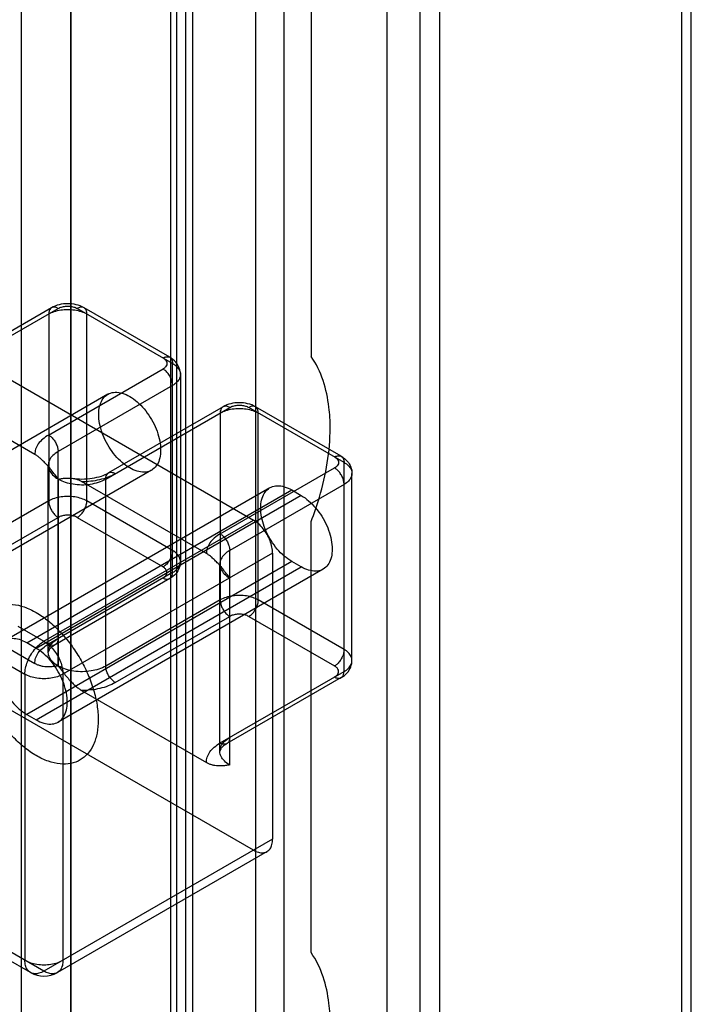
# Model space of a CAD drawing. Header units: millimetres. Extents: x 461 to 571, y 111 to 1330.
# Tile 17 of 24: x 515 to 565, y 1001 to 1074. Entities that reach past the tile are written whole.
import ezdxf

# ---------------------------------------------------------------- set-up
doc = ezdxf.new("R2010")
doc.units = ezdxf.units.MM
doc.header["$LTSCALE"] = 93.666717
doc.layers.get('0').update_dxf_attribs({"linetype": 'CONTINUOUS'})
doc.layers.add('INTFCLR_14552', color=7, linetype='CONTINUOUS')

msp = doc.modelspace()

# ---------------------------------------------------------------- linework, layer by layer
at = {"color": 7}
for p, q in [((515.577, 290.108), (515.577, 1272.36)), ((542.701, 1269.927), (542.701, 132.54)), ((519.276, 286.609), (519.276, 1268.862)), ((545.176, 131.111), (545.176, 1268.499)), ((526.629, 1264.617), (526.629, 282.364)), ((527.116, 282.4), (527.116, 1264.652)), ((527.739, 1265.012), (527.739, 282.76)), ((528.305, 282.76), (528.305, 1265.012)), ((532.943, 1262.334), (532.943, 280.082)), ((535.065, 280.082), (535.065, 1262.334)), ((564.551, 1111.689), (564.551, 972.598)), ((565.283, 973.618), (565.283, 1112.112)), ((519.22, 1105.152), (519.22, 941.562)), ((546.591, 1101.32), (546.591, 959.371)), ((537.073, 1080.842), (537.073, 1048.835)), ((537.073, 1004.581), (537.073, 1036.587))]:
    msp.add_line(p, q, dxfattribs=at)
for points, knots in [([(538.487, 1043.528), (538.487, 1044.044), (538.39, 1045.881), (537.833, 1047.745), (537.073, 1048.835)], [0, 0, 0, 0, 0.279669, 1, 1, 1, 1]), ([(537.073, 1036.587), (537.3, 1037.176), (538.066, 1039.415), (538.487, 1041.79), (538.487, 1043.528)], [0, 0, 0, 0, 0.266251, 1, 1, 1, 1]), ([(538.487, 999.273), (538.487, 999.789), (538.39, 1001.626), (537.833, 1003.49), (537.073, 1004.581)], [0, 0, 0, 0, 0.279669, 1, 1, 1, 1])]:
    msp.add_open_spline(points, degree=3, knots=knots, dxfattribs=at)
at = {"layer": 'INTFCLR_14552', "color": 7}
for p, q in [((478.354, 1068.11), (532.802, 1036.675)), ((509.107, 1047.081), (518.306, 1052.393)), ((517.806, 1052.442), (509.314, 1047.539)), ((526.791, 1048.31), (519.72, 1052.393)), ((526.584, 1048.768), (520.22, 1052.442)), ((517.599, 1051.984), (517.599, 1038.104)), ((520.427, 1038.104), (520.427, 1051.984)), ((526.791, 1032.797), (526.791, 1048.31)), ((517.592, 1042.999), (526.084, 1047.902)), ((527.377, 1047.494), (527.377, 1033.613)), ((516.57, 1041.556), (507.314, 1046.9)), ((526.791, 1046.677), (518.299, 1041.774)), ((521.984, 1046.022), (502.327, 1034.672)), ((530.534, 1045.094), (522.042, 1040.191)), ((539.312, 1041.42), (532.948, 1045.094)), ((521.835, 1039.733), (531.034, 1045.044)), ((530.327, 1044.636), (530.327, 1030.756)), ((539.519, 1040.962), (532.448, 1045.044)), ((533.155, 1030.756), (533.155, 1044.636)), ((532.802, 1012.18), (478.354, 1043.615)), ((518.299, 1025.861), (518.299, 1041.774)), ((517.57, 1026.877), (517.57, 1040.758)), ((539.519, 1025.448), (539.519, 1040.962)), ((525.234, 1040.392), (505.577, 1029.043)), ((530.327, 1035.655), (538.812, 1040.554)), ((540.105, 1026.265), (540.105, 1040.145)), ((518.313, 1039.733), (518.313, 1025.853)), ((529.302, 1034.205), (520.042, 1039.551)), ((521.835, 1025.853), (521.835, 1039.733)), ((539.519, 1039.329), (531.034, 1034.43)), ((534.005, 1039.082), (514.348, 1027.732)), ((515.973, 1027.571), (535.63, 1038.921)), ((536.337, 1038.512), (516.68, 1027.163)), ((535.63, 1038.921), (536.337, 1038.512)), ((517.599, 1038.104), (509.107, 1033.201)), ((526.791, 1034.43), (520.427, 1038.104)), ((509.814, 1031.976), (518.306, 1036.879)), ((517.246, 1027.694), (532.802, 1036.675)), ((519.72, 1036.879), (526.084, 1033.205)), ((534.216, 1034.226), (518.66, 1025.245)), ((531.034, 1018.508), (531.034, 1034.43)), ((534.216, 1034.226), (534.216, 1012.997)), ((535.63, 1033.613), (515.973, 1022.264)), ((530.302, 1019.529), (530.302, 1033.409)), ((536.337, 1033.205), (535.63, 1033.613)), ((516.68, 1021.856), (536.337, 1033.205)), ((526.791, 1032.797), (517.592, 1027.485)), ((537.962, 1033.044), (518.305, 1021.695)), ((526.584, 1032.339), (518.092, 1027.436)), ((507.314, 1031.386), (516.57, 1026.042)), ((530.327, 1030.756), (521.835, 1025.853)), ((539.519, 1027.081), (533.155, 1030.756)), ((522.542, 1024.628), (531.034, 1029.531)), ((532.448, 1029.531), (538.812, 1025.857)), ((515.319, 1028.807), (517.246, 1027.694)), ((516.68, 1027.163), (515.973, 1027.571)), ((514.064, 1026.265), (515.831, 1025.245)), ((530.327, 1020.141), (539.519, 1025.448)), ((515.831, 1025.245), (515.831, 1004.016)), ((518.66, 1025.245), (518.66, 1004.016)), ((539.312, 1024.991), (530.827, 1020.092)), ((520.042, 1024.038), (529.302, 1018.692)), ((515.973, 1022.264), (516.68, 1021.856)), ((534.216, 1012.997), (517.246, 1003.199)), ((533.802, 1012.081), (518.246, 1003.1)), ((517.246, 1003.199), (514.064, 1005.036)), ((516.246, 1003.1), (514.432, 1004.147))]:
    msp.add_line(p, q, dxfattribs=at)
msp.add_arc((517.246, 1004.832), 2, 240.01193, 299.9833, dxfattribs=at)
for points, knots in [([(518.306, 1052.393), (518.238, 1052.432), (518.104, 1052.49), (517.892, 1052.496), (517.717, 1052.395), (517.616, 1052.208), (517.599, 1052.063), (517.599, 1051.984)], [0, 0, 0, 0, 0.224845, 0.413543, 0.586453, 0.775153, 1, 1, 1, 1]), ([(520.22, 1052.442), (520.038, 1052.547), (519.638, 1052.699), (519.005, 1052.769), (518.377, 1052.696), (517.984, 1052.545), (517.806, 1052.442)], [0, 0, 0, 0, 0.250957, 0.503941, 0.754409, 1, 1, 1, 1]), ([(518.306, 1052.393), (518.385, 1052.439), (518.566, 1052.511), (518.86, 1052.564), (519.167, 1052.564), (519.46, 1052.511), (519.641, 1052.439), (519.72, 1052.393)], [0, 0, 0, 0, 0.187718, 0.393746, 0.606298, 0.812312, 1, 1, 1, 1]), ([(520.427, 1051.984), (520.427, 1052.063), (520.41, 1052.208), (520.309, 1052.395), (520.134, 1052.496), (519.923, 1052.49), (519.788, 1052.432), (519.72, 1052.393)], [0, 0, 0, 0, 0.224848, 0.413548, 0.586457, 0.775154, 1, 1, 1, 1]), ([(517.599, 1051.984), (517.73, 1052.06), (518.023, 1052.186), (518.501, 1052.297), (519.013, 1052.336), (519.525, 1052.297), (520.004, 1052.186), (520.297, 1052.06), (520.427, 1051.984)], [0, 0, 0, 0, 0.154291, 0.3232, 0.499999, 0.676799, 0.845709, 1, 1, 1, 1]), ([(526.084, 1048.719), (526.152, 1048.758), (526.284, 1048.814), (526.492, 1048.822), (526.667, 1048.727), (526.773, 1048.54), (526.791, 1048.391), (526.791, 1048.31)], [0, 0, 0, 0, 0.224171, 0.406882, 0.577698, 0.767913, 1, 1, 1, 1]), ([(527.377, 1047.494), (527.377, 1047.653), (527.316, 1047.986), (527.041, 1048.441), (526.751, 1048.672), (526.584, 1048.768)], [0, 0, 0, 0, 0.305005, 0.631767, 1, 1, 1, 1]), ([(526.084, 1048.718), (526.152, 1048.679), (526.27, 1048.592), (526.38, 1048.411), (526.38, 1048.209), (526.27, 1048.029), (526.152, 1047.941), (526.084, 1047.902)], [0, 0, 0, 0, 0.225472, 0.413809, 0.58618, 0.77451, 1, 1, 1, 1]), ([(526.791, 1048.31), (526.906, 1048.244), (527.105, 1048.1), (527.318, 1047.823), (527.402, 1047.51), (527.332, 1047.188), (527.117, 1046.896), (526.91, 1046.746), (526.791, 1046.677)], [0, 0, 0, 0, 0.189536, 0.34775, 0.491763, 0.638304, 0.803732, 1, 1, 1, 1]), ([(526.791, 1046.677), (526.791, 1046.768), (526.765, 1046.957), (526.667, 1047.233), (526.517, 1047.498), (526.323, 1047.73), (526.166, 1047.855), (526.084, 1047.902)], [0, 0, 0, 0, 0.186419, 0.385287, 0.595885, 0.805843, 1, 1, 1, 1]), ([(523.609, 1040.553), (523.414, 1040.666), (523.03, 1040.948), (522.518, 1041.473), (522.069, 1042.093), (521.706, 1042.774), (521.449, 1043.479), (521.311, 1044.171), (521.301, 1044.811), (521.423, 1045.367), (521.678, 1045.811), (522.067, 1046.103), (522.553, 1046.204), (523.089, 1046.119), (523.435, 1045.961), (523.609, 1045.861)], [0, 0, 0, 0, 0.08292, 0.173299, 0.267979, 0.36291, 0.455658, 0.542389, 0.620375, 0.688818, 0.748859, 0.80431, 0.86176, 0.92623, 1, 1, 1, 1]), ([(523.609, 1045.861), (523.805, 1045.748), (524.189, 1045.467), (524.7, 1044.941), (525.149, 1044.321), (525.513, 1043.64), (525.77, 1042.935), (525.908, 1042.243), (525.917, 1041.603), (525.796, 1041.047), (525.54, 1040.603), (525.152, 1040.312), (524.665, 1040.21), (524.13, 1040.295), (523.783, 1040.453), (523.609, 1040.553)], [0, 0, 0, 0, 0.08292, 0.173299, 0.267979, 0.36291, 0.455658, 0.542389, 0.620375, 0.688818, 0.748859, 0.80431, 0.86176, 0.92623, 1, 1, 1, 1]), ([(531.034, 1045.044), (530.966, 1045.083), (530.832, 1045.141), (530.62, 1045.147), (530.445, 1045.046), (530.344, 1044.86), (530.327, 1044.714), (530.327, 1044.636)], [0, 0, 0, 0, 0.224845, 0.413543, 0.586453, 0.775153, 1, 1, 1, 1]), ([(532.948, 1045.094), (532.766, 1045.199), (532.366, 1045.351), (531.733, 1045.421), (531.105, 1045.348), (530.712, 1045.197), (530.534, 1045.094)], [0, 0, 0, 0, 0.250957, 0.503941, 0.754409, 1, 1, 1, 1]), ([(531.034, 1045.044), (531.113, 1045.09), (531.294, 1045.163), (531.587, 1045.216), (531.895, 1045.216), (532.188, 1045.163), (532.369, 1045.09), (532.448, 1045.044)], [0, 0, 0, 0, 0.187718, 0.393746, 0.606298, 0.812312, 1, 1, 1, 1]), ([(533.155, 1044.636), (533.155, 1044.714), (533.138, 1044.86), (533.037, 1045.046), (532.862, 1045.147), (532.651, 1045.141), (532.516, 1045.083), (532.448, 1045.044)], [0, 0, 0, 0, 0.224848, 0.413548, 0.586457, 0.775154, 1, 1, 1, 1]), ([(530.327, 1044.636), (530.458, 1044.712), (530.751, 1044.838), (531.229, 1044.949), (531.741, 1044.987), (532.253, 1044.949), (532.732, 1044.838), (533.024, 1044.712), (533.155, 1044.636)], [0, 0, 0, 0, 0.154291, 0.3232, 0.499999, 0.676799, 0.845709, 1, 1, 1, 1]), ([(517.592, 1042.999), (517.437, 1042.91), (517.156, 1042.716), (516.822, 1042.362), (516.613, 1041.971), (516.568, 1041.69), (516.57, 1041.556)], [0, 0, 0, 0, 0.2901, 0.549289, 0.78224, 1, 1, 1, 1]), ([(517.592, 1042.999), (517.671, 1042.953), (517.821, 1042.836), (518.011, 1042.613), (518.165, 1042.351), (518.27, 1042.067), (518.299, 1041.869), (518.299, 1041.774)], [0, 0, 0, 0, 0.186418, 0.385285, 0.595883, 0.805842, 1, 1, 1, 1]), ([(518.299, 1039.741), (518.197, 1039.874), (518.003, 1040.128), (517.719, 1040.485), (517.453, 1040.794), (517.206, 1041.054), (516.978, 1041.265), (516.77, 1041.43), (516.634, 1041.519), (516.57, 1041.556)], [0, 0, 0, 0, 0.199099, 0.380625, 0.542495, 0.684488, 0.807218, 0.911873, 1, 1, 1, 1]), ([(518.299, 1041.774), (518.156, 1041.692), (517.908, 1041.513), (517.643, 1041.167), (517.539, 1040.778), (517.626, 1040.377), (517.894, 1040.014), (518.151, 1039.827), (518.299, 1039.741)], [0, 0, 0, 0, 0.189587, 0.347768, 0.491765, 0.638309, 0.803743, 1, 1, 1, 1]), ([(538.812, 1041.37), (538.88, 1041.409), (539.012, 1041.466), (539.22, 1041.474), (539.395, 1041.378), (539.501, 1041.192), (539.519, 1041.043), (539.519, 1040.962)], [0, 0, 0, 0, 0.224171, 0.406882, 0.577698, 0.767913, 1, 1, 1, 1]), ([(517.57, 1040.758), (517.574, 1040.717), (517.6, 1040.632), (517.651, 1040.559), (517.683, 1040.522)], [0, 0, 0, 0, 0.446576, 1, 1, 1, 1]), ([(538.812, 1041.37), (538.88, 1041.331), (538.998, 1041.243), (539.108, 1041.063), (539.108, 1040.861), (538.998, 1040.681), (538.88, 1040.593), (538.812, 1040.554)], [0, 0, 0, 0, 0.225472, 0.413809, 0.58618, 0.77451, 1, 1, 1, 1]), ([(539.312, 1041.42), (539.478, 1041.324), (539.767, 1041.094), (540.043, 1040.64), (540.105, 1040.307), (540.105, 1040.145)], [0, 0, 0, 0, 0.36667, 0.691261, 1, 1, 1, 1]), ([(539.519, 1040.962), (539.634, 1040.896), (539.833, 1040.752), (540.046, 1040.475), (540.13, 1040.162), (540.06, 1039.84), (539.845, 1039.548), (539.638, 1039.397), (539.519, 1039.329)], [0, 0, 0, 0, 0.189536, 0.34775, 0.491763, 0.638304, 0.803732, 1, 1, 1, 1]), ([(519.366, 1039.785), (519.598, 1039.751), (520.089, 1039.717), (520.814, 1039.771), (521.48, 1039.926), (521.875, 1040.095), (522.042, 1040.191)], [0, 0, 0, 0, 0.256336, 0.535143, 0.789957, 1, 1, 1, 1]), ([(520.042, 1039.551), (520.272, 1039.55), (520.727, 1039.573), (521.387, 1039.685), (521.996, 1039.869), (522.371, 1040.043), (522.542, 1040.141)], [0, 0, 0, 0, 0.265912, 0.525319, 0.771762, 1, 1, 1, 1]), ([(521.835, 1039.733), (521.835, 1039.811), (521.851, 1039.954), (521.949, 1040.138), (522.119, 1040.242), (522.334, 1040.241), (522.472, 1040.182), (522.542, 1040.141)], [0, 0, 0, 0, 0.224173, 0.406886, 0.577702, 0.767916, 1, 1, 1, 1]), ([(539.519, 1039.329), (539.519, 1039.42), (539.493, 1039.609), (539.395, 1039.885), (539.245, 1040.15), (539.051, 1040.382), (538.894, 1040.506), (538.812, 1040.554)], [0, 0, 0, 0, 0.186419, 0.385287, 0.595885, 0.805843, 1, 1, 1, 1]), ([(518.313, 1039.733), (518.417, 1039.749), (518.616, 1039.78), (518.905, 1039.808), (519.173, 1039.809), (519.42, 1039.781), (519.648, 1039.727), (519.855, 1039.65), (519.982, 1039.586), (520.042, 1039.551)], [0, 0, 0, 0, 0.178135, 0.33983, 0.489216, 0.628623, 0.759683, 0.883325, 1, 1, 1, 1]), ([(518.313, 1039.733), (518.476, 1039.639), (518.833, 1039.486), (519.415, 1039.347), (520.041, 1039.296), (520.68, 1039.338), (521.289, 1039.476), (521.665, 1039.635), (521.835, 1039.733)], [0, 0, 0, 0, 0.15387, 0.316462, 0.489651, 0.667478, 0.839811, 1, 1, 1, 1]), ([(535.63, 1033.613), (535.434, 1033.726), (535.051, 1034.007), (534.539, 1034.533), (534.09, 1035.153), (533.727, 1035.834), (533.469, 1036.539), (533.332, 1037.231), (533.322, 1037.871), (533.443, 1038.427), (533.699, 1038.871), (534.088, 1039.162), (534.574, 1039.264), (535.11, 1039.179), (535.456, 1039.021), (535.63, 1038.921)], [0, 0, 0, 0, 0.08292, 0.173299, 0.267979, 0.36291, 0.455658, 0.542389, 0.620375, 0.688818, 0.748859, 0.80431, 0.86176, 0.92623, 1, 1, 1, 1]), ([(536.337, 1038.512), (536.533, 1038.399), (536.917, 1038.118), (537.428, 1037.593), (537.877, 1036.973), (538.24, 1036.291), (538.498, 1035.586), (538.636, 1034.895), (538.645, 1034.255), (538.524, 1033.699), (538.268, 1033.255), (537.88, 1032.963), (537.393, 1032.861), (536.858, 1032.947), (536.511, 1033.105), (536.337, 1033.205)], [0, 0, 0, 0, 0.08292, 0.173299, 0.267979, 0.36291, 0.455658, 0.542389, 0.620375, 0.688818, 0.748859, 0.80431, 0.86176, 0.92623, 1, 1, 1, 1]), ([(520.427, 1038.104), (520.297, 1038.179), (520.01, 1038.303), (519.542, 1038.414), (519.039, 1038.455), (518.526, 1038.421), (518.037, 1038.311), (517.735, 1038.182), (517.599, 1038.104)], [0, 0, 0, 0, 0.153918, 0.316484, 0.489655, 0.667486, 0.839823, 1, 1, 1, 1]), ([(517.599, 1038.104), (517.599, 1038.013), (517.626, 1037.824), (517.723, 1037.548), (517.874, 1037.283), (518.067, 1037.051), (518.224, 1036.927), (518.306, 1036.879)], [0, 0, 0, 0, 0.186419, 0.385286, 0.595884, 0.805843, 1, 1, 1, 1]), ([(519.72, 1036.879), (519.799, 1036.925), (519.949, 1037.042), (520.139, 1037.265), (520.294, 1037.527), (520.398, 1037.811), (520.427, 1038.009), (520.427, 1038.104)], [0, 0, 0, 0, 0.186418, 0.385285, 0.595883, 0.805842, 1, 1, 1, 1]), ([(519.72, 1036.879), (519.641, 1036.925), (519.46, 1036.998), (519.167, 1037.051), (518.859, 1037.051), (518.566, 1036.998), (518.385, 1036.925), (518.306, 1036.879)], [0, 0, 0, 0, 0.187668, 0.393715, 0.60629, 0.812322, 1, 1, 1, 1]), ([(534.216, 1034.226), (534.216, 1034.377), (534.179, 1034.695), (534.036, 1035.165), (533.813, 1035.626), (533.525, 1036.05), (533.189, 1036.409), (532.933, 1036.6), (532.802, 1036.675)], [0, 0, 0, 0, 0.154733, 0.323583, 0.499989, 0.676398, 0.845256, 1, 1, 1, 1]), ([(530.327, 1035.655), (530.171, 1035.565), (529.89, 1035.371), (529.554, 1035.015), (529.345, 1034.622), (529.3, 1034.34), (529.302, 1034.205)], [0, 0, 0, 0, 0.290138, 0.549315, 0.782235, 1, 1, 1, 1]), ([(530.327, 1035.655), (530.406, 1035.609), (530.556, 1035.492), (530.746, 1035.269), (530.901, 1035.006), (531.005, 1034.723), (531.034, 1034.525), (531.034, 1034.43)], [0, 0, 0, 0, 0.186418, 0.385285, 0.595883, 0.805842, 1, 1, 1, 1]), ([(526.791, 1034.43), (526.791, 1034.338), (526.764, 1034.146), (526.663, 1033.865), (526.509, 1033.598), (526.317, 1033.371), (526.163, 1033.251), (526.084, 1033.205)], [0, 0, 0, 0, 0.187064, 0.393389, 0.606613, 0.812937, 1, 1, 1, 1]), ([(526.791, 1032.797), (526.906, 1032.863), (527.109, 1033.009), (527.324, 1033.293), (527.402, 1033.613), (527.324, 1033.934), (527.109, 1034.217), (526.906, 1034.363), (526.791, 1034.43)], [0, 0, 0, 0, 0.189945, 0.35362, 0.499999, 0.646378, 0.810055, 1, 1, 1, 1]), ([(531.034, 1032.389), (530.932, 1032.522), (530.738, 1032.776), (530.453, 1033.133), (530.187, 1033.443), (529.939, 1033.703), (529.711, 1033.914), (529.502, 1034.079), (529.366, 1034.168), (529.302, 1034.205)], [0, 0, 0, 0, 0.199069, 0.380573, 0.542433, 0.684429, 0.807172, 0.911848, 1, 1, 1, 1]), ([(531.034, 1034.43), (530.891, 1034.347), (530.642, 1034.167), (530.376, 1033.821), (530.271, 1033.43), (530.359, 1033.027), (530.627, 1032.663), (530.886, 1032.474), (531.034, 1032.389)], [0, 0, 0, 0, 0.189587, 0.347768, 0.491765, 0.638309, 0.803743, 1, 1, 1, 1]), ([(527.377, 1033.613), (527.377, 1033.454), (527.316, 1033.121), (527.041, 1032.666), (526.751, 1032.435), (526.584, 1032.339)], [0, 0, 0, 0, 0.305006, 0.631767, 1, 1, 1, 1]), ([(530.302, 1033.409), (530.306, 1033.368), (530.332, 1033.282), (530.384, 1033.209), (530.416, 1033.171)], [0, 0, 0, 0, 0.447621, 1, 1, 1, 1]), ([(526.084, 1032.388), (526.152, 1032.428), (526.27, 1032.515), (526.38, 1032.696), (526.38, 1032.898), (526.27, 1033.078), (526.152, 1033.166), (526.084, 1033.205)], [0, 0, 0, 0, 0.225517, 0.413837, 0.5862, 0.774514, 1, 1, 1, 1]), ([(526.084, 1032.388), (526.152, 1032.349), (526.287, 1032.291), (526.498, 1032.286), (526.673, 1032.387), (526.774, 1032.573), (526.791, 1032.718), (526.791, 1032.797)], [0, 0, 0, 0, 0.224845, 0.413543, 0.586453, 0.775153, 1, 1, 1, 1]), ([(533.155, 1030.756), (533.025, 1030.831), (532.738, 1030.954), (532.27, 1031.065), (531.767, 1031.106), (531.254, 1031.072), (530.765, 1030.962), (530.463, 1030.834), (530.327, 1030.756)], [0, 0, 0, 0, 0.153918, 0.316484, 0.489655, 0.667486, 0.839823, 1, 1, 1, 1]), ([(530.327, 1030.756), (530.327, 1030.664), (530.354, 1030.476), (530.451, 1030.2), (530.602, 1029.935), (530.795, 1029.702), (530.952, 1029.578), (531.034, 1029.531)], [0, 0, 0, 0, 0.186419, 0.385286, 0.595884, 0.805843, 1, 1, 1, 1]), ([(532.448, 1029.531), (532.527, 1029.576), (532.677, 1029.694), (532.867, 1029.916), (533.022, 1030.179), (533.126, 1030.463), (533.155, 1030.661), (533.155, 1030.756)], [0, 0, 0, 0, 0.186418, 0.385285, 0.595883, 0.805842, 1, 1, 1, 1]), ([(516.68, 1019.202), (516.365, 1019.385), (515.742, 1019.82), (514.887, 1020.622), (514.1, 1021.566), (513.41, 1022.62), (512.841, 1023.745), (512.416, 1024.901), (512.15, 1026.042), (512.055, 1027.126), (512.133, 1028.113), (512.384, 1028.972), (512.809, 1029.671), (513.398, 1030.171), (514.125, 1030.439), (514.945, 1030.464), (515.822, 1030.254), (516.393, 1029.982), (516.68, 1029.817)], [0, 0, 0, 0, 0.066655, 0.138619, 0.214316, 0.29143, 0.369026, 0.444808, 0.516675, 0.583117, 0.643313, 0.697202, 0.74574, 0.79106, 0.836205, 0.884956, 0.939279, 1, 1, 1, 1]), ([(516.68, 1029.817), (516.994, 1029.634), (517.617, 1029.199), (518.473, 1028.397), (519.26, 1027.453), (519.95, 1026.399), (520.518, 1025.274), (520.944, 1024.118), (521.209, 1022.977), (521.305, 1021.894), (521.227, 1020.906), (520.975, 1020.047), (520.551, 1019.348), (519.961, 1018.848), (519.235, 1018.58), (518.414, 1018.556), (517.537, 1018.765), (516.967, 1019.037), (516.68, 1019.202)], [0, 0, 0, 0, 0.066655, 0.138619, 0.214316, 0.29143, 0.369026, 0.444808, 0.516675, 0.583117, 0.643313, 0.697202, 0.74574, 0.79106, 0.836205, 0.884956, 0.939279, 1, 1, 1, 1]), ([(532.448, 1029.531), (532.369, 1029.577), (532.188, 1029.649), (531.895, 1029.702), (531.587, 1029.702), (531.294, 1029.649), (531.113, 1029.577), (531.034, 1029.531)], [0, 0, 0, 0, 0.187668, 0.393715, 0.60629, 0.812322, 1, 1, 1, 1]), ([(515.973, 1027.571), (515.799, 1027.672), (515.455, 1027.829), (514.923, 1027.915), (514.439, 1027.817), (514.05, 1027.531), (513.791, 1027.091), (513.666, 1026.538), (513.672, 1025.9), (513.807, 1025.209), (514.061, 1024.503), (514.424, 1023.817), (514.875, 1023.191), (515.39, 1022.661), (515.776, 1022.378), (515.973, 1022.264)], [0, 0, 0, 0, 0.073511, 0.137516, 0.194534, 0.249604, 0.309419, 0.377722, 0.455461, 0.541841, 0.634512, 0.730005, 0.825571, 0.916751, 1, 1, 1, 1]), ([(515.831, 1025.245), (515.831, 1025.396), (515.869, 1025.713), (516.012, 1026.183), (516.235, 1026.646), (516.524, 1027.07), (516.86, 1027.428), (517.115, 1027.619), (517.246, 1027.694)], [0, 0, 0, 0, 0.154391, 0.323395, 0.50026, 0.67706, 0.845883, 1, 1, 1, 1]), ([(517.246, 1027.694), (517.376, 1027.619), (517.632, 1027.428), (517.968, 1027.069), (518.159, 1026.788), (518.246, 1026.638)], [0, 0, 0, 0, 0.308582, 0.646401, 1, 1, 1, 1]), ([(518.299, 1025.861), (518.156, 1025.943), (517.908, 1026.122), (517.644, 1026.467), (517.539, 1026.857), (517.626, 1027.258), (517.894, 1027.621), (518.151, 1027.808), (518.299, 1027.894)], [0, 0, 0, 0, 0.189485, 0.347731, 0.49176, 0.638297, 0.803719, 1, 1, 1, 1]), ([(518.299, 1027.894), (518.299, 1027.816), (518.282, 1027.672), (518.184, 1027.489), (518.015, 1027.384), (517.8, 1027.386), (517.662, 1027.445), (517.592, 1027.485)], [0, 0, 0, 0, 0.224173, 0.406886, 0.577702, 0.767916, 1, 1, 1, 1]), ([(516.57, 1026.042), (516.568, 1026.177), (516.613, 1026.457), (516.822, 1026.849), (517.156, 1027.203), (517.437, 1027.396), (517.592, 1027.485)], [0, 0, 0, 0, 0.21776, 0.450713, 0.709903, 1, 1, 1, 1]), ([(516.68, 1021.856), (516.853, 1021.756), (517.198, 1021.599), (517.73, 1021.513), (518.213, 1021.611), (518.602, 1021.897), (518.861, 1022.336), (518.986, 1022.89), (518.98, 1023.528), (518.846, 1024.218), (518.591, 1024.924), (518.228, 1025.61), (517.777, 1026.237), (517.263, 1026.767), (516.876, 1027.05), (516.68, 1027.163)], [0, 0, 0, 0, 0.073511, 0.137516, 0.194534, 0.249604, 0.309419, 0.377722, 0.455461, 0.541841, 0.634512, 0.730005, 0.825571, 0.916751, 1, 1, 1, 1]), ([(518.092, 1027.436), (517.974, 1027.368), (517.792, 1027.239), (517.611, 1027.038), (517.574, 1026.918), (517.57, 1026.877)], [0, 0, 0, 0, 0.52086, 0.849553, 1, 1, 1, 1]), ([(539.519, 1027.081), (539.519, 1026.99), (539.492, 1026.797), (539.391, 1026.517), (539.237, 1026.25), (539.045, 1026.022), (538.891, 1025.902), (538.812, 1025.857)], [0, 0, 0, 0, 0.187064, 0.393389, 0.606613, 0.812937, 1, 1, 1, 1]), ([(539.519, 1025.448), (539.634, 1025.515), (539.837, 1025.661), (540.052, 1025.945), (540.13, 1026.265), (540.052, 1026.585), (539.837, 1026.869), (539.634, 1027.015), (539.519, 1027.081)], [0, 0, 0, 0, 0.189945, 0.35362, 0.499999, 0.646378, 0.810055, 1, 1, 1, 1]), ([(518.246, 1026.638), (518.332, 1026.489), (518.48, 1026.182), (518.622, 1025.712), (518.66, 1025.396), (518.66, 1025.245)], [0, 0, 0, 0, 0.353598, 0.691417, 1, 1, 1, 1]), ([(539.312, 1024.991), (539.478, 1025.086), (539.767, 1025.316), (540.043, 1025.77), (540.105, 1026.104), (540.105, 1026.265)], [0, 0, 0, 0, 0.36667, 0.691261, 1, 1, 1, 1]), ([(518.299, 1025.861), (518.195, 1025.845), (517.996, 1025.814), (517.707, 1025.786), (517.439, 1025.785), (517.192, 1025.812), (516.964, 1025.867), (516.757, 1025.943), (516.63, 1026.008), (516.57, 1026.042)], [0, 0, 0, 0, 0.178135, 0.339831, 0.489217, 0.628624, 0.759684, 0.883325, 1, 1, 1, 1]), ([(518.313, 1025.853), (518.415, 1025.72), (518.609, 1025.465), (518.893, 1025.109), (519.159, 1024.799), (519.406, 1024.54), (519.634, 1024.329), (519.842, 1024.164), (519.978, 1024.075), (520.042, 1024.038)], [0, 0, 0, 0, 0.1991, 0.380626, 0.542496, 0.684489, 0.807218, 0.911873, 1, 1, 1, 1]), ([(521.835, 1025.853), (521.672, 1025.759), (521.315, 1025.605), (520.732, 1025.467), (520.106, 1025.416), (519.467, 1025.458), (518.858, 1025.595), (518.482, 1025.755), (518.313, 1025.853)], [0, 0, 0, 0, 0.153964, 0.316506, 0.489658, 0.667492, 0.839834, 1, 1, 1, 1]), ([(522.542, 1024.628), (522.463, 1024.673), (522.313, 1024.791), (522.122, 1025.013), (521.968, 1025.276), (521.864, 1025.56), (521.835, 1025.758), (521.835, 1025.853)], [0, 0, 0, 0, 0.186389, 0.385243, 0.595869, 0.805849, 1, 1, 1, 1]), ([(538.812, 1025.04), (538.88, 1025.079), (538.998, 1025.167), (539.108, 1025.348), (539.108, 1025.549), (538.998, 1025.73), (538.88, 1025.817), (538.812, 1025.857)], [0, 0, 0, 0, 0.225517, 0.413837, 0.5862, 0.774514, 1, 1, 1, 1]), ([(538.812, 1025.04), (538.88, 1025.001), (539.015, 1024.943), (539.226, 1024.937), (539.401, 1025.038), (539.502, 1025.225), (539.519, 1025.37), (539.519, 1025.448)], [0, 0, 0, 0, 0.224845, 0.413543, 0.586453, 0.775153, 1, 1, 1, 1]), ([(518.66, 1025.245), (518.529, 1025.169), (518.236, 1025.043), (517.758, 1024.932), (517.246, 1024.894), (516.734, 1024.932), (516.255, 1025.043), (515.962, 1025.169), (515.831, 1025.245)], [0, 0, 0, 0, 0.154122, 0.322948, 0.499749, 0.676613, 0.845613, 1, 1, 1, 1]), ([(522.542, 1024.628), (522.371, 1024.529), (521.996, 1024.355), (521.387, 1024.172), (520.727, 1024.06), (520.272, 1024.037), (520.042, 1024.038)], [0, 0, 0, 0, 0.22824, 0.474683, 0.734089, 1, 1, 1, 1]), ([(531.034, 1018.508), (530.891, 1018.591), (530.642, 1018.771), (530.376, 1019.117), (530.271, 1019.508), (530.359, 1019.911), (530.627, 1020.276), (530.886, 1020.464), (531.034, 1020.549)], [0, 0, 0, 0, 0.189485, 0.347731, 0.49176, 0.638297, 0.803719, 1, 1, 1, 1]), ([(531.034, 1020.549), (531.034, 1020.471), (531.017, 1020.328), (530.92, 1020.145), (530.75, 1020.04), (530.535, 1020.042), (530.397, 1020.101), (530.327, 1020.141)], [0, 0, 0, 0, 0.224173, 0.406886, 0.577702, 0.767916, 1, 1, 1, 1]), ([(529.302, 1018.692), (529.3, 1018.826), (529.345, 1019.108), (529.554, 1019.502), (529.89, 1019.857), (530.171, 1020.051), (530.327, 1020.141)], [0, 0, 0, 0, 0.217766, 0.450687, 0.709865, 1, 1, 1, 1]), ([(530.827, 1020.092), (530.708, 1020.023), (530.526, 1019.894), (530.343, 1019.691), (530.306, 1019.57), (530.302, 1019.529)], [0, 0, 0, 0, 0.519699, 0.84839, 1, 1, 1, 1]), ([(531.034, 1018.508), (530.93, 1018.492), (530.73, 1018.462), (530.441, 1018.434), (530.173, 1018.433), (529.925, 1018.461), (529.697, 1018.515), (529.49, 1018.592), (529.362, 1018.657), (529.302, 1018.692)], [0, 0, 0, 0, 0.17813, 0.339827, 0.489217, 0.62863, 0.759692, 0.883331, 1, 1, 1, 1]), ([(532.802, 1012.18), (532.917, 1012.114), (533.145, 1012.012), (533.498, 1011.967), (533.814, 1012.06), (534.052, 1012.287), (534.19, 1012.615), (534.216, 1012.864), (534.216, 1012.997)], [0, 0, 0, 0, 0.190418, 0.353949, 0.499988, 0.646029, 0.809567, 1, 1, 1, 1]), ([(515.831, 1004.016), (515.962, 1003.94), (516.255, 1003.814), (516.733, 1003.703), (517.072, 1003.677), (517.246, 1003.677)], [0, 0, 0, 0, 0.308582, 0.646401, 1, 1, 1, 1]), ([(517.246, 1003.199), (517.131, 1003.133), (516.903, 1003.031), (516.549, 1002.986), (516.233, 1003.078), (515.995, 1003.307), (515.857, 1003.635), (515.831, 1003.883), (515.831, 1004.016)], [0, 0, 0, 0, 0.19005, 0.353786, 0.500203, 0.646603, 0.810242, 1, 1, 1, 1]), ([(518.66, 1004.016), (518.66, 1003.883), (518.634, 1003.635), (518.497, 1003.307), (518.258, 1003.078), (517.942, 1002.986), (517.589, 1003.031), (517.36, 1003.133), (517.246, 1003.199)], [0, 0, 0, 0, 0.189762, 0.353402, 0.499802, 0.646219, 0.809954, 1, 1, 1, 1]), ([(517.246, 1003.677), (517.419, 1003.677), (517.758, 1003.703), (518.236, 1003.814), (518.529, 1003.94), (518.66, 1004.016)], [0, 0, 0, 0, 0.353599, 0.691418, 1, 1, 1, 1])]:
    msp.add_open_spline(points, degree=3, knots=knots, dxfattribs=at)

doc.saveas('drawing.dxf')
